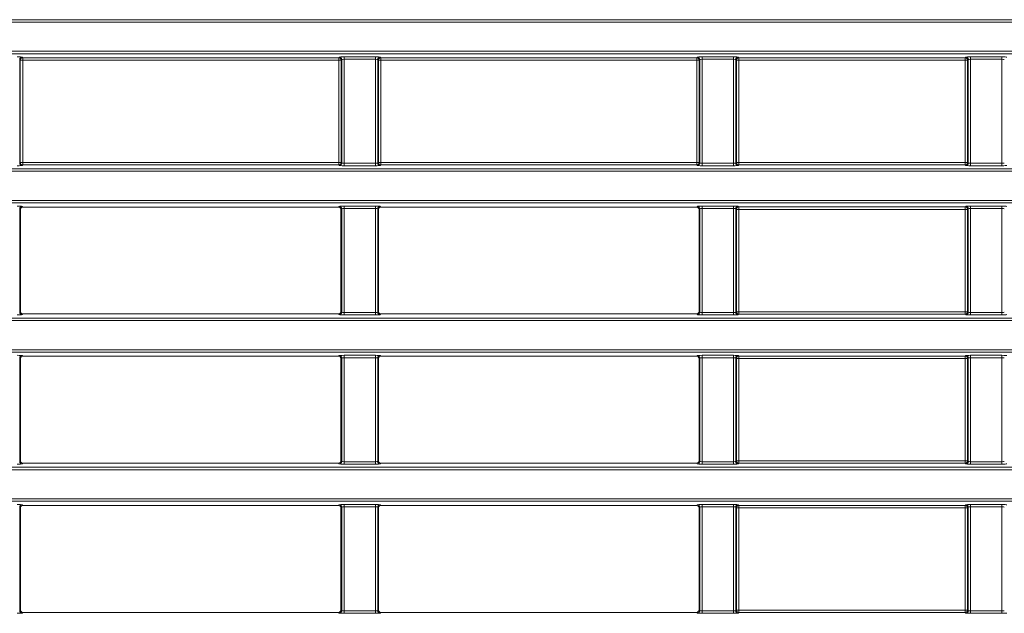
# Model space of a CAD drawing. Header units: millimetres. Extents: x 0 to 1118, y 0 to 864.
# Tile 94 of 256: x 124 to 144, y 461 to 474. Entities that reach past the tile are written whole.
import ezdxf

# ---------------------------------------------------------------- set-up
doc = ezdxf.new("R2010")
doc.units = ezdxf.units.MM

msp = doc.modelspace()

# ---------------------------------------------------------------- linework, layer by layer
at = {"color": 7, "linetype": 'Continuous', "lineweight": 18}
for p, q in [((35.9277, 473.6289), (225.0705, 473.6289)), ((225.0705, 473.579), (35.9277, 473.579)), ((35.9277, 472.9664), (225.0705, 472.9664)), ((225.0705, 472.9164), (35.9277, 472.9164)), ((123.6266, 472.7944), (123.6266, 470.6259)), ((123.6393, 472.7817), (123.6266, 472.7944)), ((123.6393, 470.6386), (123.6393, 472.7817)), ((123.6892, 472.7817), (123.6393, 472.7817)), ((123.6765, 472.8444), (123.6892, 472.8317)), ((123.6892, 472.8317), (130.309, 472.8317)), ((123.6892, 472.8317), (123.6892, 472.7817)), ((123.6892, 472.7817), (123.6892, 470.6386)), ((130.309, 472.7817), (123.6892, 472.7817)), ((130.309, 472.8317), (130.3217, 472.8444)), ((130.309, 472.7817), (130.309, 472.8317)), ((130.3589, 472.7817), (130.309, 472.7817)), ((130.309, 470.6386), (130.309, 472.7817)), ((130.3716, 472.7944), (130.3589, 472.7817)), ((130.3589, 472.7817), (130.3589, 470.6386)), ((130.3716, 470.6259), (130.3716, 472.7944)), ((130.4216, 472.8493), (131.0767, 472.8493)), ((130.4216, 472.7994), (130.4216, 472.8493)), ((131.0767, 472.7994), (130.4216, 472.7994)), ((130.4216, 472.7994), (130.4216, 470.6209)), ((131.0767, 472.7994), (131.0767, 472.8493)), ((131.0767, 470.6209), (131.0767, 472.7994)), ((131.1266, 472.7944), (131.1266, 470.6259)), ((131.1393, 472.7817), (131.1266, 472.7944)), ((131.1393, 470.6386), (131.1393, 472.7817)), ((131.1892, 472.7817), (131.1393, 472.7817)), ((131.1765, 472.8444), (131.1892, 472.8317)), ((131.1892, 472.8317), (137.809, 472.8317)), ((131.1892, 472.8317), (131.1892, 472.7817)), ((137.809, 472.7817), (131.1892, 472.7817)), ((131.1892, 472.7817), (131.1892, 470.6386)), ((137.809, 472.8317), (137.8217, 472.8444)), ((137.809, 472.7817), (137.809, 472.8317)), ((137.8589, 472.7817), (137.809, 472.7817)), ((137.809, 470.6386), (137.809, 472.7817)), ((137.8716, 472.7944), (137.8589, 472.7817)), ((137.8589, 472.7817), (137.8589, 470.6386)), ((137.8716, 470.6259), (137.8716, 472.7944)), ((137.9216, 472.8493), (138.5767, 472.8493)), ((137.9216, 472.7994), (137.9216, 472.8493)), ((138.5767, 472.7994), (137.9216, 472.7994)), ((137.9216, 472.7994), (137.9216, 470.6209)), ((138.5767, 472.7994), (138.5767, 472.8493)), ((138.5767, 470.6209), (138.5767, 472.7994)), ((138.6266, 472.7944), (138.6266, 470.6259)), ((138.6393, 472.7817), (138.6266, 472.7944)), ((138.6393, 470.6386), (138.6393, 472.7817)), ((138.6892, 472.7817), (138.6393, 472.7817)), ((138.6765, 472.8444), (138.6892, 472.8317)), ((138.6892, 472.8317), (143.434, 472.8317)), ((138.6892, 472.8317), (138.6892, 472.7817)), ((143.434, 472.7817), (138.6892, 472.7817)), ((138.6892, 472.7817), (138.6892, 470.6386)), ((143.434, 472.8317), (143.4467, 472.8444)), ((143.434, 472.7817), (143.434, 472.8317)), ((143.4839, 472.7817), (143.434, 472.7817)), ((143.434, 470.6386), (143.434, 472.7817)), ((143.4966, 472.7944), (143.4839, 472.7817)), ((143.4839, 472.7817), (143.4839, 470.6386)), ((143.4966, 470.6259), (143.4966, 472.7944)), ((143.5466, 472.8493), (144.2017, 472.8493)), ((143.5466, 472.7994), (143.5466, 472.8493)), ((144.2017, 472.7994), (143.5466, 472.7994)), ((143.5466, 472.7994), (143.5466, 470.6209)), ((144.2017, 472.7994), (144.2017, 472.8493)), ((144.2017, 470.6209), (144.2017, 472.7994)), ((35.9277, 470.5039), (225.0705, 470.5039)), ((123.6266, 470.6259), (123.6393, 470.6386)), ((123.6393, 470.6386), (123.6892, 470.6386)), ((123.6892, 470.5887), (123.6765, 470.576)), ((123.6892, 470.6386), (123.6892, 470.5887)), ((123.6892, 470.6386), (130.309, 470.6386)), ((130.309, 470.5887), (123.6892, 470.5887)), ((130.309, 470.5887), (130.309, 470.6386)), ((130.309, 470.6386), (130.3589, 470.6386)), ((130.3217, 470.576), (130.309, 470.5887)), ((130.3589, 470.6386), (130.3716, 470.6259)), ((130.4216, 470.571), (130.4216, 470.6209)), ((130.4216, 470.6209), (131.0767, 470.6209)), ((131.0767, 470.571), (130.4216, 470.571)), ((131.0767, 470.571), (131.0767, 470.6209)), ((131.1266, 470.6259), (131.1393, 470.6386)), ((131.1393, 470.6386), (131.1892, 470.6386)), ((131.1892, 470.5887), (131.1765, 470.576)), ((131.1892, 470.6386), (131.1892, 470.5887)), ((131.1892, 470.6386), (137.809, 470.6386)), ((137.809, 470.5887), (131.1892, 470.5887)), ((137.809, 470.5887), (137.809, 470.6386)), ((137.809, 470.6386), (137.8589, 470.6386)), ((137.8217, 470.576), (137.809, 470.5887)), ((137.8589, 470.6386), (137.8716, 470.6259)), ((137.9216, 470.571), (137.9216, 470.6209)), ((137.9216, 470.6209), (138.5767, 470.6209)), ((138.5767, 470.571), (137.9216, 470.571)), ((138.5767, 470.571), (138.5767, 470.6209)), ((138.6266, 470.6259), (138.6393, 470.6386)), ((138.6393, 470.6386), (138.6892, 470.6386)), ((138.6892, 470.5887), (138.6765, 470.576)), ((138.6892, 470.6386), (138.6892, 470.5887)), ((138.6892, 470.6386), (143.434, 470.6386)), ((143.434, 470.5887), (138.6892, 470.5887)), ((143.434, 470.5887), (143.434, 470.6386)), ((143.434, 470.6386), (143.4839, 470.6386)), ((143.4467, 470.576), (143.434, 470.5887)), ((143.4839, 470.6386), (143.4966, 470.6259)), ((143.5466, 470.571), (143.5466, 470.6209)), ((143.5466, 470.6209), (144.2017, 470.6209)), ((144.2017, 470.571), (143.5466, 470.571)), ((144.2017, 470.571), (144.2017, 470.6209)), ((225.0705, 470.454), (35.9277, 470.454)), ((35.9277, 469.8414), (225.0705, 469.8414)), ((225.0705, 469.7914), (35.9277, 469.7914)), ((123.6266, 469.6694), (123.6266, 467.5009)), ((123.6418, 469.6542), (123.6266, 469.6694)), ((123.6418, 467.5161), (123.6418, 469.6542)), ((123.6765, 469.7194), (123.6917, 469.7042)), ((123.6917, 469.7042), (130.3065, 469.7042)), ((130.3065, 469.7042), (130.3217, 469.7194)), ((130.3716, 469.6694), (130.3564, 469.6542)), ((130.3564, 469.6542), (130.3564, 467.5161)), ((130.3716, 467.5009), (130.3716, 469.6694)), ((130.4216, 469.7243), (131.0767, 469.7243)), ((130.4216, 469.7243), (130.4216, 469.6744)), ((131.0767, 469.6744), (130.4216, 469.6744)), ((130.4216, 469.6744), (130.4216, 467.4959)), ((131.0767, 469.7243), (131.0767, 469.6744)), ((131.0767, 467.4959), (131.0767, 469.6744)), ((131.1266, 469.6694), (131.1266, 467.5009)), ((131.1418, 469.6542), (131.1266, 469.6694)), ((131.1418, 467.5161), (131.1418, 469.6542)), ((131.1765, 469.7194), (131.1917, 469.7042)), ((131.1917, 469.7042), (137.8065, 469.7042)), ((137.8065, 469.7042), (137.8217, 469.7194)), ((137.8716, 469.6694), (137.8564, 469.6542)), ((137.8564, 469.6542), (137.8564, 467.5161)), ((137.8716, 467.5009), (137.8716, 469.6694)), ((137.9216, 469.7243), (138.5767, 469.7243)), ((137.9216, 469.7243), (137.9216, 469.6744)), ((138.5767, 469.6744), (137.9216, 469.6744)), ((137.9216, 469.6744), (137.9216, 467.4959)), ((138.5767, 469.7243), (138.5767, 469.6744)), ((138.5767, 467.4959), (138.5767, 469.6744)), ((138.6266, 469.6694), (138.6266, 467.5009)), ((138.6393, 469.6567), (138.6266, 469.6694)), ((138.6393, 467.5136), (138.6393, 469.6567)), ((138.6892, 469.6567), (138.6393, 469.6567)), ((138.6765, 469.7194), (138.6892, 469.7067)), ((138.6892, 469.7067), (143.434, 469.7067)), ((138.6892, 469.7067), (138.6892, 469.6567)), ((143.434, 469.6567), (138.6892, 469.6567)), ((138.6892, 469.6567), (138.6892, 467.5136)), ((143.434, 469.7067), (143.4467, 469.7194)), ((143.434, 469.6567), (143.434, 469.7067)), ((143.4839, 469.6567), (143.434, 469.6567)), ((143.434, 467.5136), (143.434, 469.6567)), ((143.4966, 469.6694), (143.4839, 469.6567)), ((143.4839, 469.6567), (143.4839, 467.5136)), ((143.4966, 467.5009), (143.4966, 469.6694)), ((143.5466, 469.7243), (144.2017, 469.7243)), ((143.5466, 469.7243), (143.5466, 469.6744)), ((144.2017, 469.6744), (143.5466, 469.6744)), ((143.5466, 469.6744), (143.5466, 467.4959)), ((144.2017, 469.7243), (144.2017, 469.6744)), ((144.2017, 467.4959), (144.2017, 469.6744)), ((35.9277, 467.3789), (225.0705, 467.3789)), ((123.6266, 467.5009), (123.6418, 467.5161)), ((123.6917, 467.4662), (123.6765, 467.451)), ((123.6917, 467.4662), (130.3065, 467.4662)), ((130.3217, 467.451), (130.3065, 467.4662)), ((130.3564, 467.5161), (130.3716, 467.5009)), ((130.4216, 467.4959), (130.4216, 467.446)), ((130.4216, 467.4959), (131.0767, 467.4959)), ((131.0767, 467.446), (130.4216, 467.446)), ((131.0767, 467.4959), (131.0767, 467.446)), ((131.1266, 467.5009), (131.1418, 467.5161)), ((131.1917, 467.4662), (131.1765, 467.451)), ((131.1917, 467.4662), (137.8065, 467.4662)), ((137.8217, 467.451), (137.8065, 467.4662)), ((137.8564, 467.5161), (137.8716, 467.5009)), ((137.9216, 467.4959), (137.9216, 467.446)), ((137.9216, 467.4959), (138.5767, 467.4959)), ((138.5767, 467.446), (137.9216, 467.446)), ((138.5767, 467.4959), (138.5767, 467.446)), ((138.6266, 467.5009), (138.6393, 467.5136)), ((138.6393, 467.5136), (138.6892, 467.5136)), ((138.6892, 467.4637), (138.6765, 467.451)), ((138.6892, 467.5136), (138.6892, 467.4637)), ((138.6892, 467.5136), (143.434, 467.5136)), ((143.434, 467.4637), (138.6892, 467.4637)), ((143.434, 467.4637), (143.434, 467.5136)), ((143.434, 467.5136), (143.4839, 467.5136)), ((143.4467, 467.451), (143.434, 467.4637)), ((143.4839, 467.5136), (143.4966, 467.5009)), ((143.5466, 467.4959), (143.5466, 467.446)), ((143.5466, 467.4959), (144.2017, 467.4959)), ((144.2017, 467.446), (143.5466, 467.446)), ((144.2017, 467.4959), (144.2017, 467.446)), ((225.0705, 467.329), (35.9277, 467.329)), ((35.9277, 466.7164), (225.0705, 466.7164)), ((225.0705, 466.6664), (35.9277, 466.6664)), ((123.6266, 466.5444), (123.6266, 464.3759)), ((123.6418, 466.5292), (123.6266, 466.5444)), ((123.6765, 466.5944), (123.6917, 466.5792)), ((123.6917, 466.5792), (130.3065, 466.5792)), ((130.3065, 466.5792), (130.3217, 466.5944)), ((130.3716, 466.5444), (130.3564, 466.5292)), ((130.3716, 464.3759), (130.3716, 466.5444)), ((130.4216, 466.5993), (131.0767, 466.5993)), ((130.4216, 466.5993), (130.4216, 466.5494)), ((131.0767, 466.5494), (130.4216, 466.5494)), ((130.4216, 466.5494), (130.4216, 464.3709)), ((131.0767, 466.5993), (131.0767, 466.5494)), ((131.0767, 464.3709), (131.0767, 466.5494)), ((131.1266, 466.5444), (131.1266, 464.3759)), ((131.1418, 466.5292), (131.1266, 466.5444)), ((131.1765, 466.5944), (131.1917, 466.5792)), ((131.1917, 466.5792), (137.8065, 466.5792)), ((137.8065, 466.5792), (137.8217, 466.5944)), ((137.8716, 466.5444), (137.8564, 466.5292)), ((137.8716, 464.3759), (137.8716, 466.5444)), ((137.9216, 466.5993), (138.5767, 466.5993)), ((137.9216, 466.5993), (137.9216, 466.5494)), ((138.5767, 466.5494), (137.9216, 466.5494)), ((137.9216, 466.5494), (137.9216, 464.3709)), ((138.5767, 466.5993), (138.5767, 466.5494)), ((138.5767, 464.3709), (138.5767, 466.5494)), ((138.6266, 466.5444), (138.6266, 464.3759)), ((138.6393, 466.5317), (138.6266, 466.5444)), ((138.6765, 466.5944), (138.6892, 466.5817)), ((138.6892, 466.5817), (143.434, 466.5817)), ((138.6892, 466.5817), (138.6892, 466.5317)), ((143.434, 466.5817), (143.4467, 466.5944)), ((143.434, 466.5317), (143.434, 466.5817)), ((143.4966, 466.5444), (143.4839, 466.5317)), ((143.4966, 464.3759), (143.4966, 466.5444)), ((143.5466, 466.5993), (144.2017, 466.5993)), ((143.5466, 466.5993), (143.5466, 466.5494)), ((144.2017, 466.5494), (143.5466, 466.5494)), ((143.5466, 466.5494), (143.5466, 464.3709)), ((144.2017, 466.5993), (144.2017, 466.5494)), ((144.2017, 464.3709), (144.2017, 466.5494)), ((123.6418, 464.3911), (123.6418, 466.5292)), ((130.3564, 466.5292), (130.3564, 464.3911)), ((131.1418, 464.3911), (131.1418, 466.5292)), ((137.8564, 466.5292), (137.8564, 464.3911)), ((138.6393, 464.3886), (138.6393, 466.5317)), ((138.6892, 466.5317), (138.6393, 466.5317)), ((138.6892, 466.5317), (138.6892, 464.3886)), ((143.434, 466.5317), (138.6892, 466.5317)), ((143.4839, 466.5317), (143.434, 466.5317)), ((143.434, 464.3886), (143.434, 466.5317)), ((143.4839, 466.5317), (143.4839, 464.3886)), ((123.6266, 464.3759), (123.6418, 464.3911)), ((123.6917, 464.3412), (123.6765, 464.326)), ((123.6917, 464.3412), (130.3065, 464.3412)), ((130.3217, 464.326), (130.3065, 464.3412)), ((130.3564, 464.3911), (130.3716, 464.3759)), ((130.4216, 464.3709), (130.4216, 464.321)), ((130.4216, 464.3709), (131.0767, 464.3709)), ((131.0767, 464.321), (130.4216, 464.321)), ((131.0767, 464.3709), (131.0767, 464.321)), ((131.1266, 464.3759), (131.1418, 464.3911)), ((131.1917, 464.3412), (131.1765, 464.326)), ((131.1917, 464.3412), (137.8065, 464.3412)), ((137.8217, 464.326), (137.8065, 464.3412)), ((137.8564, 464.3911), (137.8716, 464.3759)), ((137.9216, 464.3709), (137.9216, 464.321)), ((137.9216, 464.3709), (138.5767, 464.3709)), ((138.5767, 464.321), (137.9216, 464.321)), ((138.5767, 464.3709), (138.5767, 464.321)), ((138.6266, 464.3759), (138.6393, 464.3886)), ((138.6393, 464.3886), (138.6892, 464.3886)), ((138.6892, 464.3387), (138.6765, 464.326)), ((138.6892, 464.3886), (138.6892, 464.3387)), ((138.6892, 464.3886), (143.434, 464.3886)), ((143.434, 464.3387), (138.6892, 464.3387)), ((143.434, 464.3387), (143.434, 464.3886)), ((143.434, 464.3886), (143.4839, 464.3886)), ((143.4467, 464.326), (143.434, 464.3387)), ((143.4839, 464.3886), (143.4966, 464.3759)), ((143.5466, 464.3709), (143.5466, 464.321)), ((143.5466, 464.3709), (144.2017, 464.3709)), ((144.2017, 464.321), (143.5466, 464.321)), ((144.2017, 464.3709), (144.2017, 464.321)), ((35.9277, 464.2539), (225.0705, 464.2539)), ((225.0705, 464.204), (35.9277, 464.204)), ((35.9277, 463.5914), (225.0705, 463.5914)), ((225.0705, 463.5414), (35.9277, 463.5414)), ((123.6765, 463.4694), (123.6917, 463.4542)), ((123.6917, 463.4542), (130.3065, 463.4542)), ((130.3065, 463.4542), (130.3217, 463.4694)), ((130.4216, 463.4743), (131.0767, 463.4743)), ((130.4216, 463.4244), (130.4216, 463.4743)), ((131.0767, 463.4244), (131.0767, 463.4743)), ((131.1765, 463.4694), (131.1917, 463.4542)), ((131.1917, 463.4542), (137.8065, 463.4542)), ((137.8065, 463.4542), (137.8217, 463.4694)), ((137.9216, 463.4743), (138.5767, 463.4743)), ((137.9216, 463.4743), (137.9216, 463.4244)), ((138.5767, 463.4743), (138.5767, 463.4244)), ((138.6765, 463.4694), (138.6892, 463.4567)), ((138.6892, 463.4567), (143.434, 463.4567)), ((138.6892, 463.4567), (138.6892, 463.4067)), ((143.434, 463.4567), (143.4467, 463.4694)), ((143.434, 463.4067), (143.434, 463.4567)), ((143.5466, 463.4743), (144.2017, 463.4743)), ((143.5466, 463.4244), (143.5466, 463.4743)), ((144.2017, 463.4244), (144.2017, 463.4743)), ((123.6266, 463.4194), (123.6266, 461.2509)), ((123.6418, 463.4042), (123.6266, 463.4194)), ((123.6418, 461.2661), (123.6418, 463.4042)), ((130.3716, 463.4194), (130.3564, 463.4042)), ((130.3564, 463.4042), (130.3564, 461.2661)), ((130.3716, 461.2509), (130.3716, 463.4194)), ((131.0767, 463.4244), (130.4216, 463.4244)), ((130.4216, 463.4244), (130.4216, 461.2459)), ((131.0767, 461.2459), (131.0767, 463.4244)), ((131.1266, 463.4194), (131.1266, 461.2509)), ((131.1418, 463.4042), (131.1266, 463.4194)), ((131.1418, 461.2661), (131.1418, 463.4042)), ((137.8716, 463.4194), (137.8564, 463.4042)), ((137.8564, 463.4042), (137.8564, 461.2661)), ((137.8716, 461.2509), (137.8716, 463.4194)), ((138.5767, 463.4244), (137.9216, 463.4244)), ((137.9216, 463.4244), (137.9216, 461.2459)), ((138.5767, 461.2459), (138.5767, 463.4244)), ((138.6266, 463.4194), (138.6266, 461.2509)), ((138.6393, 463.4067), (138.6266, 463.4194)), ((138.6393, 461.2636), (138.6393, 463.4067)), ((138.6892, 463.4067), (138.6393, 463.4067)), ((138.6892, 463.4067), (138.6892, 461.2636)), ((143.434, 463.4067), (138.6892, 463.4067)), ((143.4839, 463.4067), (143.434, 463.4067)), ((143.434, 461.2636), (143.434, 463.4067)), ((143.4966, 463.4194), (143.4839, 463.4067)), ((143.4839, 463.4067), (143.4839, 461.2636)), ((143.4966, 461.2509), (143.4966, 463.4194)), ((144.2017, 463.4244), (143.5466, 463.4244)), ((143.5466, 463.4244), (143.5466, 461.2459)), ((144.2017, 461.2459), (144.2017, 463.4244)), ((123.6266, 461.2509), (123.6418, 461.2661)), ((123.6917, 461.2162), (123.6765, 461.201)), ((123.6917, 461.2162), (130.3065, 461.2162)), ((130.3217, 461.201), (130.3065, 461.2162)), ((130.3564, 461.2661), (130.3716, 461.2509)), ((130.4216, 461.196), (130.4216, 461.2459)), ((130.4216, 461.2459), (131.0767, 461.2459)), ((131.0767, 461.196), (130.4216, 461.196)), ((131.0767, 461.196), (131.0767, 461.2459)), ((131.1266, 461.2509), (131.1418, 461.2661)), ((131.1917, 461.2162), (131.1765, 461.201)), ((131.1917, 461.2162), (137.8065, 461.2162)), ((137.8217, 461.201), (137.8065, 461.2162)), ((137.8564, 461.2661), (137.8716, 461.2509)), ((137.9216, 461.2459), (137.9216, 461.196)), ((137.9216, 461.2459), (138.5767, 461.2459)), ((138.5767, 461.196), (137.9216, 461.196)), ((138.5767, 461.2459), (138.5767, 461.196)), ((138.6266, 461.2509), (138.6393, 461.2636)), ((138.6393, 461.2636), (138.6892, 461.2636)), ((138.6892, 461.2137), (138.6765, 461.201)), ((138.6892, 461.2636), (138.6892, 461.2137)), ((138.6892, 461.2636), (143.434, 461.2636)), ((143.434, 461.2137), (138.6892, 461.2137)), ((143.434, 461.2137), (143.434, 461.2636)), ((143.434, 461.2636), (143.4839, 461.2636)), ((143.4467, 461.201), (143.434, 461.2137)), ((143.4839, 461.2636), (143.4966, 461.2509)), ((143.5466, 461.196), (143.5466, 461.2459)), ((143.5466, 461.2459), (144.2017, 461.2459)), ((144.2017, 461.196), (143.5466, 461.196)), ((144.2017, 461.196), (144.2017, 461.2459))]:
    msp.add_line(p, q, dxfattribs=at)
for centre, start, end in [((123.6767, 472.7943), 90.1836, 179.8164), ((123.6894, 472.7816), 90.1836, 179.8164), ((130.3088, 472.7816), 0.1836, 89.8164), ((130.3215, 472.7943), 0.1836, 89.8164), ((131.1767, 472.7943), 90.1836, 179.8164), ((131.1894, 472.7816), 90.1836, 179.8164), ((137.8088, 472.7816), 0.1836, 89.8164), ((137.8215, 472.7943), 0.1836, 89.8164), ((138.6767, 472.7943), 90.1836, 179.8164), ((138.6894, 472.7816), 90.1836, 179.8164), ((143.4338, 472.7816), 0.1836, 89.8164), ((143.4465, 472.7943), 0.1836, 89.8164), ((123.6767, 470.6261), 180.1836, 269.8164), ((123.6894, 470.6388), 180.1836, 269.8164), ((130.3088, 470.6388), 270.1836, 359.8164), ((130.3215, 470.6261), 270.1836, 359.8164), ((131.1767, 470.6261), 180.1836, 269.8164), ((131.1894, 470.6388), 180.1836, 269.8164), ((137.8088, 470.6388), 270.1836, 359.8164), ((137.8215, 470.6261), 270.1836, 359.8164), ((138.6767, 470.6261), 180.1836, 269.8164), ((138.6894, 470.6388), 180.1836, 269.8164), ((143.4338, 470.6388), 270.1836, 359.8164), ((143.4465, 470.6261), 270.1836, 359.8164), ((123.6767, 469.6693), 90.1836, 179.8164), ((130.3215, 469.6693), 0.1836, 89.8164), ((131.1767, 469.6693), 90.1836, 179.8164), ((137.8215, 469.6693), 0.1836, 89.8164), ((138.6767, 469.6693), 90.1836, 179.8164), ((138.6894, 469.6566), 90.1836, 179.8164), ((143.4338, 469.6566), 0.1836, 89.8164), ((143.4465, 469.6693), 0.1836, 89.8164), ((123.6767, 467.5011), 180.1836, 269.8164), ((130.3215, 467.5011), 270.1836, 359.8164), ((131.1767, 467.5011), 180.1836, 269.8164), ((137.8215, 467.5011), 270.1836, 359.8164), ((138.6767, 467.5011), 180.1836, 269.8164), ((138.6894, 467.5138), 180.1836, 269.8164), ((143.4338, 467.5138), 270.1836, 359.8164), ((143.4465, 467.5011), 270.1836, 359.8164), ((123.6767, 466.5443), 90.1836, 179.8164), ((130.3215, 466.5443), 0.1836, 89.8164), ((131.1767, 466.5443), 90.1836, 179.8164), ((137.8215, 466.5443), 0.1836, 89.8164), ((138.6767, 466.5443), 90.1836, 179.8164), ((138.6894, 466.5316), 90.1836, 179.8164), ((143.4338, 466.5316), 0.1836, 89.8164), ((143.4465, 466.5443), 0.1836, 89.8164), ((123.6767, 464.3761), 180.1836, 269.8164), ((130.3215, 464.3761), 270.1836, 359.8164), ((131.1767, 464.3761), 180.1836, 269.8164), ((137.8215, 464.3761), 270.1836, 359.8164), ((138.6767, 464.3761), 180.1836, 269.8164), ((138.6894, 464.3888), 180.1836, 269.8164), ((143.4338, 464.3888), 270.1836, 359.8164), ((143.4465, 464.3761), 270.1836, 359.8164), ((123.6767, 463.4193), 90.1836, 179.8164), ((130.3215, 463.4193), 0.1836, 89.8164), ((131.1767, 463.4193), 90.1836, 179.8164), ((137.8215, 463.4193), 0.1836, 89.8164), ((138.6767, 463.4193), 90.1836, 179.8164), ((138.6894, 463.4066), 90.1836, 179.8164), ((143.4338, 463.4066), 0.1836, 89.8164), ((143.4465, 463.4193), 0.1836, 89.8164), ((123.6767, 461.2511), 180.1836, 269.8164), ((130.3215, 461.2511), 270.1836, 359.8164), ((131.1767, 461.2511), 180.1836, 269.8164), ((137.8215, 461.2511), 270.1836, 359.8164), ((138.6767, 461.2511), 180.1836, 269.8164), ((138.6894, 461.2638), 180.1836, 269.8164), ((143.4338, 461.2638), 270.1836, 359.8164), ((143.4465, 461.2511), 270.1836, 359.8164)]:
    msp.add_arc(centre, 0.0501, start, end, dxfattribs=at)
for centre, major_axis, ratio, start_param, end_param in [((123.5767, 472.8441), (0.1, 0), 0.0524078, 0.0523599, 1.5707963), ((130.4216, 472.8441), (0.1, 0), 0.0524078, 1.5707963, 3.0892328), ((130.4216, 472.7942), (0.05, 0), 0.1048156, 1.5707963, 3.0892328), ((131.0767, 472.8441), (0.1, 0), 0.0524078, 0.0523599, 1.5707963), ((131.0767, 472.7942), (0.05, 0), 0.1048156, 0.0523599, 1.5707963), ((137.9216, 472.8441), (0.1, 0), 0.0524078, 1.5707963, 3.0892328), ((137.9216, 472.7942), (0.05, 0), 0.1048156, 1.5707963, 3.0892328), ((138.5767, 472.8441), (0.1, 0), 0.0524078, 0.0523599, 1.5707963), ((138.5767, 472.7942), (0.05, 0), 0.1048156, 0.0523599, 1.5707963), ((143.5466, 472.8441), (0.1, 0), 0.0524078, 1.5707963, 3.0892328), ((143.5466, 472.7942), (0.05, 0), 0.1048156, 1.5707963, 3.0892328), ((144.2017, 472.8441), (0.1, 0), 0.0524078, 0.0523599, 1.5707963), ((144.2017, 472.7942), (0.05, 0), 0.1048156, 0.0523599, 1.5707963), ((123.5767, 470.5762), (0.1, 0), 0.0524078, 4.712389, 6.2308254), ((130.4216, 470.5762), (0.1, 0), 0.0524078, 3.1939525, 4.712389), ((130.4216, 470.6262), (0.05, 0), 0.1048156, 3.1939525, 4.712389), ((131.0767, 470.6262), (0.05, 0), 0.1048156, 4.712389, 6.2308254), ((131.0767, 470.5762), (0.1, 0), 0.0524078, 4.712389, 6.2308254), ((137.9216, 470.5762), (0.1, 0), 0.0524078, 3.1939525, 4.712389), ((137.9216, 470.6262), (0.05, 0), 0.1048156, 3.1939525, 4.712389), ((138.5767, 470.6262), (0.05, 0), 0.1048156, 4.712389, 6.2308254), ((138.5767, 470.5762), (0.1, 0), 0.0524078, 4.712389, 6.2308254), ((143.5466, 470.5762), (0.1, 0), 0.0524078, 3.1939525, 4.712389), ((143.5466, 470.6262), (0.05, 0), 0.1048156, 3.1939525, 4.712389), ((144.2017, 470.6262), (0.05, 0), 0.1048156, 4.712389, 6.2308254), ((144.2017, 470.5762), (0.1, 0), 0.0524078, 4.712389, 6.2308254), ((123.5767, 469.7191), (0.1, 0), 0.0524078, 0.0523599, 1.5707963), ((123.6919, 469.6541), (0.0355, -0.0355), 0.9972647, 2.357564, 3.9256213), ((130.3064, 469.6541), (0.0355, 0.0355), 0.9972647, 5.4991567, 7.0672139), ((130.4216, 469.7191), (0.1, 0), 0.0524078, 1.5707963, 3.0892328), ((130.4216, 469.6692), (0.05, 0), 0.1048156, 1.5707963, 3.0892328), ((131.0767, 469.7191), (0.1, 0), 0.0524078, 0.0523599, 1.5707963), ((131.0767, 469.6692), (0.05, 0), 0.1048156, 0.0523599, 1.5707963), ((131.1919, 469.6541), (0.0355, -0.0355), 0.9972647, 2.357564, 3.9256213), ((137.8064, 469.6541), (0.0355, 0.0355), 0.9972647, 5.4991567, 7.0672139), ((137.9216, 469.7191), (0.1, 0), 0.0524078, 1.5707963, 3.0892328), ((137.9216, 469.6692), (0.05, 0), 0.1048156, 1.5707963, 3.0892328), ((138.5767, 469.7191), (0.1, 0), 0.0524078, 0.0523599, 1.5707963), ((138.5767, 469.6692), (0.05, 0), 0.1048156, 0.0523599, 1.5707963), ((143.5466, 469.7191), (0.1, 0), 0.0524078, 1.5707963, 3.0892328), ((143.5466, 469.6692), (0.05, 0), 0.1048156, 1.5707963, 3.0892328), ((144.2017, 469.7191), (0.1, 0), 0.0524078, 0.0523599, 1.5707963), ((144.2017, 469.6692), (0.05, 0), 0.1048156, 0.0523599, 1.5707963), ((123.5767, 467.4512), (0.1, 0), 0.0524078, 4.712389, 6.2308254), ((123.6919, 467.5162), (0.0355, 0.0355), 0.9972647, 2.357564, 3.9256213), ((130.3064, 467.5162), (0.0355, -0.0355), 0.9972647, 5.4991567, 7.0672139), ((130.4216, 467.4512), (0.1, 0), 0.0524078, 3.1939525, 4.712389), ((130.4216, 467.5012), (0.05, 0), 0.1048156, 3.1939525, 4.712389), ((131.0767, 467.5012), (0.05, 0), 0.1048156, 4.712389, 6.2308254), ((131.0767, 467.4512), (0.1, 0), 0.0524078, 4.712389, 6.2308254), ((131.1919, 467.5162), (0.0355, 0.0355), 0.9972647, 2.357564, 3.9256213), ((137.8064, 467.5162), (0.0355, -0.0355), 0.9972647, 5.4991567, 7.0672139), ((137.9216, 467.4512), (0.1, 0), 0.0524078, 3.1939525, 4.712389), ((137.9216, 467.5012), (0.05, 0), 0.1048156, 3.1939525, 4.712389), ((138.5767, 467.5012), (0.05, 0), 0.1048156, 4.712389, 6.2308254), ((138.5767, 467.4512), (0.1, 0), 0.0524078, 4.712389, 6.2308254), ((143.5466, 467.4512), (0.1, 0), 0.0524078, 3.1939525, 4.712389), ((143.5466, 467.5012), (0.05, 0), 0.1048156, 3.1939525, 4.712389), ((144.2017, 467.5012), (0.05, 0), 0.1048156, 4.712389, 6.2308254), ((144.2017, 467.4512), (0.1, 0), 0.0524078, 4.712389, 6.2308254), ((123.5767, 466.5941), (0.1, 0), 0.0524078, 0.0523599, 1.5707963), ((123.6919, 466.5291), (0.0355, -0.0355), 0.9972647, 2.357564, 3.9256213), ((130.3064, 466.5291), (0.0355, 0.0355), 0.9972647, 5.4991567, 7.0672139), ((130.4216, 466.5941), (0.1, 0), 0.0524078, 1.5707963, 3.0892328), ((130.4216, 466.5442), (0.05, 0), 0.1048156, 1.5707963, 3.0892328), ((131.0767, 466.5941), (0.1, 0), 0.0524078, 0.0523599, 1.5707963), ((131.0767, 466.5442), (0.05, 0), 0.1048156, 0.0523599, 1.5707963), ((131.1919, 466.5291), (0.0355, -0.0355), 0.9972647, 2.357564, 3.9256213), ((137.8064, 466.5291), (0.0355, 0.0355), 0.9972647, 5.4991567, 7.0672139), ((137.9216, 466.5941), (0.1, 0), 0.0524078, 1.5707963, 3.0892328), ((137.9216, 466.5442), (0.05, 0), 0.1048156, 1.5707963, 3.0892328), ((138.5767, 466.5941), (0.1, 0), 0.0524078, 0.0523599, 1.5707963), ((138.5767, 466.5442), (0.05, 0), 0.1048156, 0.0523599, 1.5707963), ((143.5466, 466.5941), (0.1, 0), 0.0524078, 1.5707963, 3.0892328), ((143.5466, 466.5442), (0.05, 0), 0.1048156, 1.5707963, 3.0892328), ((144.2017, 466.5941), (0.1, 0), 0.0524078, 0.0523599, 1.5707963), ((144.2017, 466.5442), (0.05, 0), 0.1048156, 0.0523599, 1.5707963), ((123.5767, 464.3262), (0.1, 0), 0.0524078, 4.712389, 6.2308254), ((123.6919, 464.3912), (0.0355, 0.0355), 0.9972647, 2.357564, 3.9256213), ((130.3064, 464.3912), (0.0355, -0.0355), 0.9972647, 5.4991567, 7.0672139), ((130.4216, 464.3262), (0.1, 0), 0.0524078, 3.1939525, 4.712389), ((130.4216, 464.3762), (0.05, 0), 0.1048156, 3.1939525, 4.712389), ((131.0767, 464.3762), (0.05, 0), 0.1048156, 4.712389, 6.2308254), ((131.0767, 464.3262), (0.1, 0), 0.0524078, 4.712389, 6.2308254), ((131.1919, 464.3912), (0.0355, 0.0355), 0.9972647, 2.357564, 3.9256213), ((137.8064, 464.3912), (0.0355, -0.0355), 0.9972647, 5.4991567, 7.0672139), ((137.9216, 464.3262), (0.1, 0), 0.0524078, 3.1939525, 4.712389), ((137.9216, 464.3762), (0.05, 0), 0.1048156, 3.1939525, 4.712389), ((138.5767, 464.3762), (0.05, 0), 0.1048156, 4.712389, 6.2308254), ((138.5767, 464.3262), (0.1, 0), 0.0524078, 4.712389, 6.2308254), ((143.5466, 464.3262), (0.1, 0), 0.0524078, 3.1939525, 4.712389), ((143.5466, 464.3762), (0.05, 0), 0.1048156, 3.1939525, 4.712389), ((144.2017, 464.3762), (0.05, 0), 0.1048156, 4.712389, 6.2308254), ((144.2017, 464.3262), (0.1, 0), 0.0524078, 4.712389, 6.2308254), ((123.5767, 463.4691), (0.1, 0), 0.0524078, 0.0523599, 1.5707963), ((123.6919, 463.4041), (0.0355, -0.0355), 0.9972647, 2.357564, 3.9256213), ((130.3064, 463.4041), (0.0355, 0.0355), 0.9972647, 5.4991567, 7.0672139), ((130.4216, 463.4691), (0.1, 0), 0.0524078, 1.5707963, 3.0892328), ((131.0767, 463.4691), (0.1, 0), 0.0524078, 0.0523599, 1.5707963), ((131.1919, 463.4041), (0.0355, -0.0355), 0.9972647, 2.357564, 3.9256213), ((137.8064, 463.4041), (0.0355, 0.0355), 0.9972647, 5.4991567, 7.0672139), ((137.9216, 463.4691), (0.1, 0), 0.0524078, 1.5707963, 3.0892328), ((138.5767, 463.4691), (0.1, 0), 0.0524078, 0.0523599, 1.5707963), ((143.5466, 463.4691), (0.1, 0), 0.0524078, 1.5707963, 3.0892328), ((144.2017, 463.4691), (0.1, 0), 0.0524078, 0.0523599, 1.5707963), ((130.4216, 463.4192), (0.05, 0), 0.1048156, 1.5707963, 3.0892328), ((131.0767, 463.4192), (0.05, 0), 0.1048156, 0.0523599, 1.5707963), ((137.9216, 463.4192), (0.05, 0), 0.1048156, 1.5707963, 3.0892328), ((138.5767, 463.4192), (0.05, 0), 0.1048156, 0.0523599, 1.5707963), ((143.5466, 463.4192), (0.05, 0), 0.1048156, 1.5707963, 3.0892328), ((144.2017, 463.4192), (0.05, 0), 0.1048156, 0.0523599, 1.5707963), ((123.5767, 461.2012), (0.1, 0), 0.0524078, 4.712389, 6.2308254), ((123.6919, 461.2662), (0.0355, 0.0355), 0.9972647, 2.357564, 3.9256213), ((130.3064, 461.2662), (0.0355, -0.0355), 0.9972647, 5.4991567, 7.0672139), ((130.4216, 461.2012), (0.1, 0), 0.0524078, 3.1939525, 4.712389), ((130.4216, 461.2512), (0.05, 0), 0.1048156, 3.1939525, 4.712389), ((131.0767, 461.2512), (0.05, 0), 0.1048156, 4.712389, 6.2308254), ((131.0767, 461.2012), (0.1, 0), 0.0524078, 4.712389, 6.2308254), ((131.1919, 461.2662), (0.0355, 0.0355), 0.9972647, 2.357564, 3.9256213), ((137.8064, 461.2662), (0.0355, -0.0355), 0.9972647, 5.4991567, 7.0672139), ((137.9216, 461.2012), (0.1, 0), 0.0524078, 3.1939525, 4.712389), ((137.9216, 461.2512), (0.05, 0), 0.1048156, 3.1939525, 4.712389), ((138.5767, 461.2512), (0.05, 0), 0.1048156, 4.712389, 6.2308254), ((138.5767, 461.2012), (0.1, 0), 0.0524078, 4.712389, 6.2308254), ((143.5466, 461.2012), (0.1, 0), 0.0524078, 3.1939525, 4.712389), ((143.5466, 461.2512), (0.05, 0), 0.1048156, 3.1939525, 4.712389), ((144.2017, 461.2512), (0.05, 0), 0.1048156, 4.712389, 6.2308254), ((144.2017, 461.2012), (0.1, 0), 0.0524078, 4.712389, 6.2308254)]:
    msp.add_ellipse(centre, major_axis=major_axis, ratio=ratio, start_param=start_param, end_param=end_param, dxfattribs=at)

doc.saveas('drawing.dxf')
